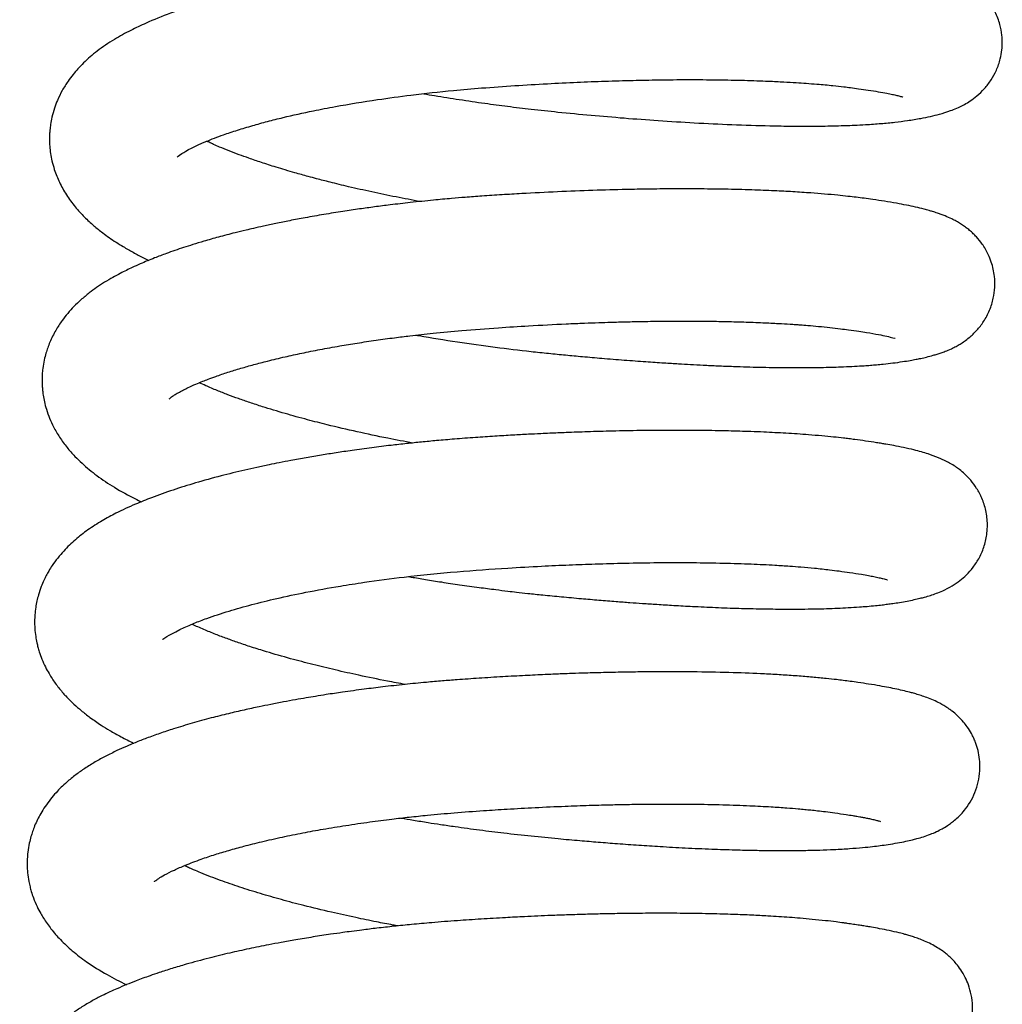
# Model space of a CAD drawing. Header units: inches. Extents: x 53216 to 117387, y -66787 to -22834.
# Tile 120 of 256: x 60648.43 to 60651.01, y -30113.04 to -30110.45. Entities that reach past the tile are written whole.
import ezdxf

# ---------------------------------------------------------------- set-up
doc = ezdxf.new("R2010")
doc.units = ezdxf.units.IN
doc.header["$MEASUREMENT"] = 0
doc.layers.add('FAKRO LOFT LADDERS', color=7, linetype='Continuous')

msp = doc.modelspace()

# ---------------------------------------------------------------- linework, layer by layer
at = {"layer": 'FAKRO LOFT LADDERS', "color": 7, "linetype": 'Continuous'}
for points, knots in [([(60649.4904, -30110.6413), (60649.5, -30110.6429), (60649.531, -30110.6482), (60649.5846, -30110.6567), (60649.6487, -30110.6661), (60649.712, -30110.6745), (60649.776, -30110.6823), (60649.8494, -30110.6902), (60649.9313, -30110.6979), (60650.0199, -30110.7055), (60650.1108, -30110.7122), (60650.2059, -30110.7181), (60650.3047, -30110.7229), (60650.3901, -30110.7256), (60650.4582, -30110.7267), (60650.5065, -30110.7268), (60650.5449, -30110.7264), (60650.5756, -30110.7258), (60650.601, -30110.725), (60650.6269, -30110.724), (60650.6586, -30110.7224), (60650.6942, -30110.7199), (60650.731, -30110.7163), (60650.7665, -30110.7118), (60650.7971, -30110.7067), (60650.825, -30110.701), (60650.8499, -30110.6949), (60650.8725, -30110.688), (60650.8945, -30110.6793), (60650.9115, -30110.6712), (60650.9302, -30110.6599), (60650.9476, -30110.647), (60650.9669, -30110.6287), (60650.9847, -30110.6056), (60650.999, -30110.5796), (60651.0087, -30110.5516), (60651.0129, -30110.5273), (60651.0141, -30110.5068), (60651.013, -30110.4838), (60651.008, -30110.4569), (60650.9961, -30110.4256), (60650.9811, -30110.4009), (60650.9653, -30110.3818), (60650.9517, -30110.3686), (60650.9388, -30110.358), (60650.9247, -30110.3481), (60650.9091, -30110.3391), (60650.8928, -30110.3312), (60650.8769, -30110.3246), (60650.8598, -30110.3186), (60650.8432, -30110.3135), (60650.8272, -30110.3092), (60650.8098, -30110.3049), (60650.7931, -30110.3012), (60650.7717, -30110.2969), (60650.7488, -30110.2927), (60650.7271, -30110.2891), (60650.7089, -30110.2863), (60650.693, -30110.284), (60650.6771, -30110.2817), (60650.6566, -30110.2789), (60650.629, -30110.2756), (60650.5957, -30110.2721), (60650.5636, -30110.2692), (60650.5362, -30110.2671), (60650.5112, -30110.2653), (60650.4854, -30110.2637), (60650.4538, -30110.2619), (60650.4147, -30110.26), (60650.3656, -30110.2582), (60650.3086, -30110.2568), (60650.245, -30110.2559), (60650.1805, -30110.2557), (60650.121, -30110.2561), (60650.0694, -30110.2569), (60650.0226, -30110.2579), (60649.9772, -30110.2592), (60649.9305, -30110.2607), (60649.8815, -30110.2627), (60649.8293, -30110.2651), (60649.7735, -30110.268), (60649.7155, -30110.2714), (60649.6647, -30110.2748), (60649.6246, -30110.2778), (60649.5934, -30110.2803), (60649.5593, -30110.2833), (60649.5176, -30110.2873), (60649.4724, -30110.2921), (60649.4304, -30110.2969), (60649.3858, -30110.3025), (60649.3323, -30110.3098), (60649.2653, -30110.3201), (60649.1939, -30110.3324), (60649.1163, -30110.3475), (60649.04, -30110.3645), (60648.9686, -30110.3828), (60648.9117, -30110.3993), (60648.8644, -30110.4146), (60648.8139, -30110.4324), (60648.7652, -30110.4521), (60648.7168, -30110.475), (60648.6738, -30110.4985), (60648.6318, -30110.527), (60648.6008, -30110.5535), (60648.5802, -30110.5749), (60648.5666, -30110.5909), (60648.5524, -30110.6098), (60648.5383, -30110.6324), (60648.5266, -30110.6563), (60648.5176, -30110.68), (60648.5116, -30110.7013), (60648.5079, -30110.7206), (60648.5061, -30110.7358), (60648.5051, -30110.7488), (60648.5048, -30110.7633), (60648.5055, -30110.7801), (60648.5077, -30110.7991), (60648.5116, -30110.8196), (60648.517, -30110.8393), (60648.5238, -30110.858), (60648.5338, -30110.8808), (60648.5494, -30110.9086), (60648.5718, -30110.9391), (60648.5961, -30110.9658), (60648.6205, -30110.9883), (60648.6426, -30111.006), (60648.6623, -30111.0204), (60648.6802, -30111.0324), (60648.7011, -30111.0454), (60648.7251, -30111.0591), (60648.7478, -30111.071), (60648.7618, -30111.0779), (60648.7665, -30111.0802)], [0.21781081, 0.21781081, 0.21781081, 0.21781081, 0.21786232, 0.21797768, 0.21809625, 0.21820127, 0.21831002, 0.21843201, 0.21858679, 0.2187422, 0.21890577, 0.21908403, 0.21927748, 0.21948505, 0.21961412, 0.21972731, 0.21981981, 0.21989298, 0.21995808, 0.22001783, 0.22010162, 0.22022204, 0.22033539, 0.22044805, 0.22058049, 0.22068399, 0.22078502, 0.22090957, 0.22097366, 0.22104797, 0.22109884, 0.22115623, 0.22121996, 0.2212817, 0.22133955, 0.22140033, 0.22144663, 0.22148519, 0.22152165, 0.22157779, 0.22164477, 0.22170993, 0.22176539, 0.22180509, 0.22184514, 0.22189098, 0.22195348, 0.22201029, 0.2220853, 0.22215407, 0.22223154, 0.22231003, 0.22236345, 0.22243174, 0.22251573, 0.22260453, 0.2226782, 0.22273261, 0.22277931, 0.22282592, 0.22287428, 0.22295533, 0.22305551, 0.2231363, 0.22319666, 0.22325394, 0.2233135, 0.22337534, 0.22346667, 0.22356981, 0.22368603, 0.22381526, 0.2239444, 0.22405487, 0.22414648, 0.22422739, 0.22430834, 0.2243895, 0.22447497, 0.22456621, 0.22466329, 0.22476628, 0.22486873, 0.2249287, 0.22497682, 0.22503227, 0.22510859, 0.22519794, 0.22527422, 0.2253356, 0.22544152, 0.22557031, 0.2257143, 0.22585766, 0.22603977, 0.22619922, 0.22634, 0.22644827, 0.22655784, 0.22674256, 0.22686668, 0.22700985, 0.22716892, 0.2273071, 0.2273682, 0.22742587, 0.22748758, 0.22756752, 0.22764654, 0.22770545, 0.22777063, 0.2278215, 0.22786002, 0.22789063, 0.22792406, 0.22797317, 0.22802289, 0.22807459, 0.22813736, 0.22818727, 0.22823589, 0.2283422, 0.22845404, 0.2285595, 0.22865798, 0.22874606, 0.2288071, 0.2288692, 0.22893136, 0.22901542, 0.22909878, 0.22913969, 0.22913969, 0.22913969, 0.22913969]), ([(60648.8409, -30110.8084), (60648.8411, -30110.8084), (60648.8495, -30110.7992), (60648.8937, -30110.7764), (60648.9388, -30110.7583), (60648.9662, -30110.7483), (60648.9993, -30110.7371), (60649.0383, -30110.7254), (60649.0787, -30110.7143), (60649.1311, -30110.7011), (60649.1906, -30110.6879), (60649.2732, -30110.6719), (60649.3588, -30110.6578), (60649.463, -30110.6437), (60649.5551, -30110.6336), (60649.6468, -30110.6256), (60649.7295, -30110.6198), (60649.8137, -30110.6148), (60649.8931, -30110.6109), (60649.9684, -30110.6079), (60650.04, -30110.6059), (60650.1128, -30110.6045), (60650.1875, -30110.6039), (60650.2633, -30110.6044), (60650.3343, -30110.6057), (60650.392, -30110.6077), (60650.4369, -30110.6099), (60650.4697, -30110.6118), (60650.4988, -30110.6137), (60650.5314, -30110.6163), (60650.5648, -30110.6193), (60650.5937, -30110.6225), (60650.6159, -30110.6253), (60650.6375, -30110.6282), (60650.6625, -30110.6318), (60650.6875, -30110.6359), (60650.7089, -30110.6397), (60650.7247, -30110.643), (60650.737, -30110.6458), (60650.746, -30110.6482), (60650.7505, -30110.6495), (60650.7516, -30110.65), (60650.7516, -30110.65)], [0.773232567, 0.773232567, 0.773232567, 0.773232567, 0.773487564, 0.773847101, 0.773936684, 0.774020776, 0.774142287, 0.774261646, 0.774370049, 0.774478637, 0.774672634, 0.774804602, 0.775044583, 0.775224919, 0.775446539, 0.775590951, 0.775759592, 0.77592374, 0.776074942, 0.776217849, 0.776363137, 0.776497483, 0.776656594, 0.776825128, 0.776984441, 0.777134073, 0.777233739, 0.777319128, 0.777388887, 0.7774695, 0.777595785, 0.777688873, 0.777748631, 0.777825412, 0.777921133, 0.778037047, 0.778146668, 0.77823766, 0.778319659, 0.778419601, 0.778498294, 0.778558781, 0.778558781, 0.778558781, 0.778558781]), ([(60649.4811, -30110.9253), (60649.4597, -30110.9214), (60649.4166, -30110.9132), (60649.3536, -30110.9001), (60649.2957, -30110.887), (60649.2475, -30110.8753), (60649.2125, -30110.8663), (60649.1814, -30110.858), (60649.1454, -30110.848), (60649.1039, -30110.8356), (60649.0638, -30110.8228), (60649.0315, -30110.8118), (60649.0032, -30110.8015), (60648.9775, -30110.7916), (60648.9552, -30110.7826), (60648.9378, -30110.775), (60648.9267, -30110.77), (60648.9208, -30110.7673), (60648.9188, -30110.7663)], [0.770209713, 0.770209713, 0.770209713, 0.770209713, 0.770339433, 0.770473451, 0.770604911, 0.770714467, 0.770796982, 0.770848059, 0.770934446, 0.771060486, 0.771165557, 0.771259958, 0.771337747, 0.771422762, 0.771508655, 0.771568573, 0.771616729, 0.771643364, 0.771643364, 0.771643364, 0.771643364]), ([(60649.4698, -30111.2772), (60649.4726, -30111.2776), (60649.5086, -30111.2838), (60649.5781, -30111.295), (60649.6767, -30111.3088), (60649.757, -30111.3185), (60649.8188, -30111.3251), (60649.864, -30111.3295), (60649.9108, -30111.3338), (60649.9623, -30111.3383), (60650.0182, -30111.3428), (60650.0728, -30111.3469), (60650.1204, -30111.3501), (60650.1593, -30111.3525), (60650.1937, -30111.3544), (60650.228, -30111.3562), (60650.266, -30111.358), (60650.316, -30111.36), (60650.3755, -30111.3617), (60650.439, -30111.3628), (60650.4949, -30111.3629), (60650.5371, -30111.3623), (60650.57, -30111.3615), (60650.5972, -30111.3605), (60650.6242, -30111.3593), (60650.6475, -30111.3579), (60650.6665, -30111.3565), (60650.6833, -30111.3551), (60650.7031, -30111.3532), (60650.7265, -30111.3506), (60650.7503, -30111.3472), (60650.7704, -30111.3439), (60650.786, -30111.341), (60650.8001, -30111.3382), (60650.8155, -30111.3347), (60650.8296, -30111.331), (60650.8423, -30111.3273), (60650.8529, -30111.3239), (60650.8652, -30111.3193), (60650.8772, -30111.3143), (60650.8914, -30111.3073), (60650.903, -30111.3007), (60650.9144, -30111.2932), (60650.9289, -30111.2822), (60650.9468, -30111.2654), (60650.9657, -30111.2412), (60650.981, -30111.2125), (60650.9907, -30111.1816), (60650.9947, -30111.1514), (60650.994, -30111.1255), (60650.9904, -30111.1033), (60650.985, -30111.0838), (60650.9759, -30111.0611), (60650.9625, -30111.0383), (60650.9483, -30111.0209), (60650.937, -30111.0094), (60650.9281, -30111.0013), (60650.9184, -30110.9936), (60650.909, -30110.9869), (60650.9001, -30110.9813), (60650.8901, -30110.9756), (60650.8798, -30110.9703), (60650.8651, -30110.9638), (60650.8531, -30110.9592), (60650.842, -30110.9553), (60650.8314, -30110.9519), (60650.8197, -30110.9485), (60650.8052, -30110.9446), (60650.7854, -30110.9399), (60650.7615, -30110.9348), (60650.7343, -30110.9297), (60650.705, -30110.9248), (60650.6762, -30110.9204), (60650.651, -30110.9169), (60650.6292, -30110.9141), (60650.606, -30110.9114), (60650.5784, -30110.9085), (60650.5459, -30110.9055), (60650.5067, -30110.9024), (60650.4629, -30110.8995), (60650.4112, -30110.8968), (60650.3518, -30110.8945), (60650.2839, -30110.8927), (60650.2129, -30110.8919), (60650.1454, -30110.8919), (60650.0831, -30110.8924), (60650.0144, -30110.8937), (60649.9348, -30110.8959), (60649.8427, -30110.8995), (60649.7626, -30110.9035), (60649.6961, -30110.9075), (60649.6465, -30110.9108), (60649.6023, -30110.914), (60649.5598, -30110.9176), (60649.5114, -30110.922), (60649.4574, -30110.9276), (60649.4058, -30110.9336), (60649.3614, -30110.9393), (60649.3198, -30110.945), (60649.2752, -30110.9516), (60649.2273, -30110.9593), (60649.1806, -30110.9675), (60649.1385, -30110.9754), (60649.102, -30110.9828), (60649.0702, -30110.9896), (60649.0441, -30110.9954), (60649.0191, -30111.0013), (60648.9881, -30111.0089), (60648.9509, -30111.0186), (60648.914, -30111.029), (60648.8835, -30111.0383), (60648.8582, -30111.0463), (60648.835, -30111.0541), (60648.8095, -30111.0632), (60648.7786, -30111.0749), (60648.7488, -30111.0873), (60648.7245, -30111.0983), (60648.7072, -30111.1065), (60648.6894, -30111.1155), (60648.6711, -30111.1255), (60648.6499, -30111.138), (60648.6292, -30111.1516), (60648.6084, -30111.1669), (60648.5884, -30111.1834), (60648.5696, -30111.2014), (60648.553, -30111.2196), (60648.5368, -30111.2402), (60648.5204, -30111.2653), (60648.5082, -30111.2897), (60648.5003, -30111.3101), (60648.4952, -30111.3258), (60648.4906, -30111.3438), (60648.4874, -30111.3626), (60648.4858, -30111.3797), (60648.4853, -30111.3948), (60648.4856, -30111.4087), (60648.4866, -30111.4226), (60648.4885, -30111.437), (60648.4916, -30111.4537), (60648.497, -30111.4741), (60648.505, -30111.4964), (60648.5164, -30111.5212), (60648.5316, -30111.547), (60648.5507, -30111.573), (60648.5706, -30111.5956), (60648.5967, -30111.621), (60648.6293, -30111.6477), (60648.6773, -30111.6798), (60648.7169, -30111.7016), (60648.7418, -30111.7138), (60648.747, -30111.7163)], [0.23065911, 0.23065911, 0.23065911, 0.23065911, 0.2306741, 0.23085354, 0.23102899, 0.23119342, 0.23127462, 0.23135321, 0.23143168, 0.23152245, 0.2316283, 0.23173272, 0.23182116, 0.23189323, 0.23195238, 0.23201794, 0.23209273, 0.23217677, 0.23232006, 0.23246464, 0.23259402, 0.23270865, 0.23277512, 0.23284622, 0.2329252, 0.23299751, 0.23304581, 0.23309448, 0.23315164, 0.23323355, 0.23332251, 0.23339904, 0.2334589, 0.23350959, 0.2335742, 0.23364994, 0.23369493, 0.23373676, 0.23378381, 0.2338476, 0.23389083, 0.23392591, 0.23396339, 0.23400438, 0.23406849, 0.23413092, 0.23419838, 0.23426328, 0.23431896, 0.2343737, 0.23441129, 0.23444934, 0.23449166, 0.23455706, 0.23461014, 0.23463732, 0.23466984, 0.23469832, 0.23473265, 0.23476928, 0.23479135, 0.23483925, 0.23490752, 0.23495274, 0.2349946, 0.23505228, 0.23509012, 0.23514764, 0.2352394, 0.23533357, 0.23542727, 0.23553374, 0.2356312, 0.23569848, 0.23575784, 0.23581642, 0.23588785, 0.23597602, 0.23606221, 0.23617274, 0.23628016, 0.23640662, 0.2365519, 0.23669488, 0.23682255, 0.23693469, 0.23704005, 0.23719683, 0.23736058, 0.2375252, 0.23761518, 0.23770746, 0.23778404, 0.23784695, 0.23793101, 0.23804009, 0.23813518, 0.23821007, 0.23828316, 0.23836548, 0.23846067, 0.2385575, 0.23863864, 0.23871319, 0.23878069, 0.23883785, 0.23887964, 0.23894319, 0.23904225, 0.23913345, 0.23920478, 0.23926592, 0.23932447, 0.23938439, 0.23946991, 0.23957958, 0.23964453, 0.23969193, 0.23974188, 0.23980723, 0.23988001, 0.23995412, 0.24002338, 0.24010652, 0.24018174, 0.24025068, 0.24031913, 0.24040448, 0.24049946, 0.24054209, 0.24058081, 0.24063034, 0.24068886, 0.24073101, 0.24076462, 0.24080697, 0.24084107, 0.24087378, 0.24092088, 0.24097585, 0.24104301, 0.24111144, 0.24120139, 0.24129557, 0.24138744, 0.24146409, 0.24161395, 0.24177064, 0.24194398, 0.24198982, 0.24198982, 0.24198982, 0.24198982]), ([(60648.8203, -30111.445), (60648.8203, -30111.445), (60648.8205, -30111.4448), (60648.8229, -30111.4426), (60648.8289, -30111.4382), (60648.8361, -30111.4334), (60648.8456, -30111.4278), (60648.8575, -30111.4215), (60648.8717, -30111.4145), (60648.8887, -30111.4069), (60648.9067, -30111.3994), (60648.9242, -30111.3926), (60648.9457, -30111.3847), (60648.9743, -30111.375), (60649.0078, -30111.3647), (60649.0427, -30111.3548), (60649.0814, -30111.3447), (60649.1236, -30111.3345), (60649.1697, -30111.3245), (60649.2177, -30111.3149), (60649.2664, -30111.306), (60649.3157, -30111.2979), (60649.364, -30111.2906), (60649.4105, -30111.2843), (60649.4605, -30111.278), (60649.5193, -30111.2715), (60649.5969, -30111.2641), (60649.6812, -30111.2578), (60649.773, -30111.252), (60649.8489, -30111.2481), (60649.9103, -30111.2455), (60649.9497, -30111.2441), (60649.9858, -30111.243), (60650.0247, -30111.2419), (60650.0701, -30111.241), (60650.1202, -30111.2404), (60650.1736, -30111.2401), (60650.2277, -30111.2403), (60650.2814, -30111.2411), (60650.3334, -30111.2424), (60650.3813, -30111.2442), (60650.4217, -30111.2462), (60650.4503, -30111.2479), (60650.4689, -30111.2491), (60650.4844, -30111.2502), (60650.5046, -30111.2518), (60650.5311, -30111.2541), (60650.56, -30111.257), (60650.5863, -30111.2601), (60650.6119, -30111.2635), (60650.6353, -30111.2668), (60650.6613, -30111.2708), (60650.6886, -30111.2756), (60650.7105, -30111.2802), (60650.7267, -30111.2842), (60650.7328, -30111.2863), (60650.7317, -30111.2859), (60650.7315, -30111.2858)], [0.760410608, 0.760410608, 0.760410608, 0.760410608, 0.760441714, 0.760558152, 0.760623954, 0.760696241, 0.760778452, 0.760840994, 0.760905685, 0.761000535, 0.761074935, 0.761128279, 0.761200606, 0.761305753, 0.761410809, 0.76150624, 0.761604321, 0.761721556, 0.76182831, 0.761939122, 0.762055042, 0.762154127, 0.762258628, 0.762359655, 0.762440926, 0.762561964, 0.762710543, 0.762895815, 0.763048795, 0.763238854, 0.763333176, 0.763405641, 0.763468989, 0.763545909, 0.763636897, 0.763741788, 0.763852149, 0.763969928, 0.764088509, 0.764207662, 0.76432708, 0.764431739, 0.764510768, 0.764549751, 0.764581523, 0.764637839, 0.76472082, 0.764814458, 0.764907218, 0.764981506, 0.765085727, 0.7651706, 0.765319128, 0.765456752, 0.765593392, 0.765720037, 0.765735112, 0.765735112, 0.765735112, 0.765735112]), ([(60649.462, -30111.5615), (60649.4396, -30111.5574), (60649.3898, -30111.5479), (60649.3141, -30111.5319), (60649.2439, -30111.5155), (60649.1807, -30111.4993), (60649.1232, -30111.4834), (60649.073, -30111.4682), (60649.0329, -30111.4551), (60649.0026, -30111.4445), (60648.974, -30111.434), (60648.9447, -30111.4225), (60648.9196, -30111.4118), (60648.9048, -30111.405), (60648.8992, -30111.4024)], [0.757385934, 0.757385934, 0.757385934, 0.757385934, 0.757521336, 0.757690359, 0.757863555, 0.757983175, 0.758126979, 0.758280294, 0.758372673, 0.758459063, 0.758545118, 0.758638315, 0.758748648, 0.758820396, 0.758820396, 0.758820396, 0.758820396]), ([(60649.4505, -30111.9133), (60649.4529, -30111.9137), (60649.4677, -30111.9162), (60649.4966, -30111.9211), (60649.539, -30111.9278), (60649.5861, -30111.9349), (60649.6338, -30111.9415), (60649.6762, -30111.947), (60649.7089, -30111.9511), (60649.737, -30111.9544), (60649.7677, -30111.9578), (60649.8072, -30111.962), (60649.8543, -30111.9665), (60649.9036, -30111.971), (60649.9516, -30111.9751), (60649.9942, -30111.9786), (60650.0323, -30111.9814), (60650.0682, -30111.984), (60650.1067, -30111.9865), (60650.1508, -30111.9892), (60650.2024, -30111.992), (60650.2597, -30111.9947), (60650.3209, -30111.9969), (60650.3808, -30111.9983), (60650.4356, -30111.9989), (60650.4821, -30111.9989), (60650.5195, -30111.9984), (60650.5512, -30111.9976), (60650.5801, -30111.9965), (60650.6092, -30111.9951), (60650.635, -30111.9935), (60650.6588, -30111.9916), (60650.6787, -30111.9898), (60650.6965, -30111.9878), (60650.7118, -30111.9859), (60650.7274, -30111.9838), (60650.7445, -30111.9811), (60650.7632, -30111.9778), (60650.781, -30111.9742), (60650.7961, -30111.9707), (60650.8105, -30111.967), (60650.8245, -30111.9629), (60650.8403, -30111.9575), (60650.8588, -30111.95), (60650.879, -30111.9399), (60650.9011, -30111.925), (60650.9197, -30111.9089), (60650.9378, -30111.8889), (60650.9548, -30111.8625), (60650.965, -30111.8383), (60650.971, -30111.8155), (60650.974, -30111.7968), (60650.9754, -30111.7713), (60650.9717, -30111.7398), (60650.9612, -30111.7074), (60650.9471, -30111.6808), (60650.9306, -30111.6588), (60650.9166, -30111.6443), (60650.9012, -30111.6313), (60650.8894, -30111.623), (60650.878, -30111.6159), (60650.8687, -30111.6108), (60650.8613, -30111.607), (60650.8534, -30111.6033), (60650.8392, -30111.5973), (60650.8213, -30111.5909), (60650.8005, -30111.5847), (60650.7787, -30111.5789), (60650.7552, -30111.5736), (60650.73, -30111.5686), (60650.7109, -30111.5652), (60650.6955, -30111.5626), (60650.6781, -30111.5597), (60650.6549, -30111.5562), (60650.6303, -30111.5528), (60650.6104, -30111.5503), (60650.5919, -30111.5481), (60650.5685, -30111.5455), (60650.538, -30111.5426), (60650.506, -30111.5399), (60650.4743, -30111.5376), (60650.4447, -30111.5357), (60650.4154, -30111.5341), (60650.3847, -30111.5326), (60650.3442, -30111.531), (60650.2901, -30111.5294), (60650.2196, -30111.5282), (60650.142, -30111.5278), (60650.0634, -30111.5285), (60649.9901, -30111.5299), (60649.9249, -30111.5317), (60649.8698, -30111.5337), (60649.8288, -30111.5355), (60649.7957, -30111.537), (60649.7631, -30111.5386), (60649.7229, -30111.5408), (60649.6763, -30111.5436), (60649.625, -30111.547), (60649.5739, -30111.5508), (60649.5265, -30111.5549), (60649.4847, -30111.5588), (60649.4447, -30111.563), (60649.401, -30111.5679), (60649.3527, -30111.5739), (60649.3044, -30111.5805), (60649.2605, -30111.587), (60649.2202, -30111.5934), (60649.1806, -30111.6001), (60649.1435, -30111.6068), (60649.1111, -30111.6131), (60649.0809, -30111.6192), (60649.0509, -30111.6256), (60649.0081, -30111.6352), (60648.9533, -30111.6486), (60648.8903, -30111.6661), (60648.8293, -30111.6852), (60648.7769, -30111.7039), (60648.7267, -30111.7241), (60648.6837, -30111.7441), (60648.6424, -30111.7663), (60648.6064, -30111.7894), (60648.5726, -30111.8157), (60648.5407, -30111.8463), (60648.5179, -30111.8749), (60648.5036, -30111.8975), (60648.4963, -30111.9106), (60648.4896, -30111.9242), (60648.4825, -30111.941), (60648.4763, -30111.9591), (60648.4715, -30111.9781), (60648.4685, -30111.9941), (60648.4664, -30112.013), (60648.4656, -30112.0312), (60648.4661, -30112.0502), (60648.4682, -30112.0695), (60648.4713, -30112.0861), (60648.4746, -30112.0995), (60648.4788, -30112.1138), (60648.4851, -30112.1315), (60648.4938, -30112.1507), (60648.503, -30112.1677), (60648.5117, -30112.1818), (60648.5203, -30112.1943), (60648.5321, -30112.2099), (60648.5482, -30112.2286), (60648.568, -30112.2484), (60648.5893, -30112.267), (60648.6128, -30112.2854), (60648.6384, -30112.303), (60648.6649, -30112.3194), (60648.6939, -30112.3357), (60648.7152, -30112.3465), (60648.7268, -30112.3521), (60648.7272, -30112.3523)], [0.24351004, 0.24351004, 0.24351004, 0.24351004, 0.24352285, 0.24358968, 0.24366497, 0.24374885, 0.24383953, 0.24391588, 0.24397159, 0.24401136, 0.24406348, 0.2441327, 0.24421889, 0.24431184, 0.24439411, 0.24447588, 0.24454191, 0.244602, 0.24467338, 0.24475647, 0.24485088, 0.24497093, 0.24509583, 0.24522537, 0.24535322, 0.24546269, 0.24555287, 0.24562923, 0.24570519, 0.2457831, 0.24586864, 0.24593034, 0.24599793, 0.24605609, 0.24610414, 0.24615112, 0.24621612, 0.24629286, 0.24636804, 0.24643608, 0.24648662, 0.2465537, 0.24661817, 0.24668262, 0.24677288, 0.24683954, 0.2468933, 0.24695193, 0.24701544, 0.24708287, 0.24711543, 0.24714743, 0.2471906, 0.24726249, 0.24732901, 0.24738892, 0.24744556, 0.24750041, 0.24754319, 0.24758122, 0.24762865, 0.24765847, 0.24768722, 0.24771545, 0.24775073, 0.24786953, 0.24794612, 0.24802718, 0.24813896, 0.24823379, 0.24830945, 0.24834451, 0.24838843, 0.24847949, 0.24856299, 0.24860596, 0.24864536, 0.24871505, 0.24879403, 0.24888021, 0.24895134, 0.2490194, 0.24908431, 0.24914881, 0.24922078, 0.24934368, 0.24948449, 0.24964082, 0.24978865, 0.24992121, 0.25003841, 0.2501373, 0.25021237, 0.25025411, 0.25031085, 0.25038239, 0.2504644, 0.25055386, 0.25065021, 0.25073238, 0.25080343, 0.2508718, 0.25094656, 0.25103898, 0.25113442, 0.25121331, 0.25128595, 0.2513642, 0.25144343, 0.25150561, 0.25155894, 0.25162721, 0.25169485, 0.25183276, 0.25198936, 0.25213636, 0.25228803, 0.25240949, 0.25256712, 0.25268563, 0.25281624, 0.25293832, 0.25306215, 0.25320101, 0.25324855, 0.25328573, 0.253324, 0.25337214, 0.25343295, 0.25347739, 0.25352417, 0.25357508, 0.25361515, 0.25366642, 0.25372375, 0.25376821, 0.25379986, 0.2538339, 0.25388892, 0.2539519, 0.25400707, 0.25404964, 0.25409186, 0.25413668, 0.25421845, 0.2543069, 0.25438137, 0.2544671, 0.25456885, 0.25464618, 0.25473867, 0.25483645, 0.25483991, 0.25483991, 0.25483991, 0.25483991]), ([(60648.8026, -30112.0782), (60648.8023, -30112.079), (60648.8074, -30112.0749), (60648.8567, -30112.0467), (60648.9246, -30112.0211), (60648.9748, -30112.0045), (60649.0369, -30111.9869), (60649.1045, -30111.9703), (60649.1819, -30111.9538), (60649.2598, -30111.9397), (60649.3463, -30111.9262), (60649.4482, -30111.9127), (60649.5748, -30111.9), (60649.6967, -30111.8915), (60649.7955, -30111.8858), (60649.8723, -30111.8823), (60649.9457, -30111.8796), (60650.0242, -30111.8775), (60650.11, -30111.8762), (60650.197, -30111.8762), (60650.2789, -30111.8775), (60650.3514, -30111.8798), (60650.4088, -30111.8826), (60650.4518, -30111.8853), (60650.4865, -30111.888), (60650.522, -30111.8911), (60650.5554, -30111.8948), (60650.5859, -30111.8987), (60650.6145, -30111.9027), (60650.6402, -30111.9067), (60650.6611, -30111.9103), (60650.6767, -30111.9133), (60650.6893, -30111.916), (60650.6994, -30111.9184), (60650.7064, -30111.9202), (60650.711, -30111.9217), (60650.7113, -30111.9217), (60650.7113, -30111.9217)], [0.747567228, 0.747567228, 0.747567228, 0.747567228, 0.747768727, 0.748215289, 0.748339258, 0.748527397, 0.748698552, 0.748867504, 0.749049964, 0.74925253, 0.749386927, 0.749601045, 0.749875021, 0.750132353, 0.750302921, 0.750443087, 0.750576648, 0.750731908, 0.750908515, 0.751099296, 0.751281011, 0.751451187, 0.751607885, 0.751710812, 0.751793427, 0.751898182, 0.752026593, 0.75211389, 0.752217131, 0.752345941, 0.752432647, 0.752512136, 0.752599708, 0.75267685, 0.752740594, 0.752820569, 0.752853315, 0.752853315, 0.752853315, 0.752853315]), ([(60649.4419, -30112.1975), (60649.426, -30112.1946), (60649.3847, -30112.1868), (60649.3228, -30112.1741), (60649.2575, -30112.1595), (60649.1974, -30112.1449), (60649.1365, -30112.1288), (60649.0828, -30112.1133), (60649.0378, -30112.0993), (60649.0033, -30112.0877), (60648.9719, -30112.0766), (60648.9412, -30112.065), (60648.9101, -30112.0523), (60648.8904, -30112.0436), (60648.8807, -30112.039), (60648.8804, -30112.0388)], [0.744547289, 0.744547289, 0.744547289, 0.744547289, 0.744643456, 0.74479905, 0.74493364, 0.745065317, 0.745203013, 0.745362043, 0.745465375, 0.745561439, 0.745651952, 0.745745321, 0.745854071, 0.74597284, 0.745977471, 0.745977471, 0.745977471, 0.745977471]), ([(60649.4306, -30112.5493), (60649.4414, -30112.5512), (60649.465, -30112.5552), (60649.4998, -30112.5608), (60649.5364, -30112.5665), (60649.5817, -30112.5731), (60649.6372, -30112.5807), (60649.7042, -30112.589), (60649.7732, -30112.5967), (60649.8401, -30112.6031), (60649.8988, -30112.6084), (60649.9509, -30112.6128), (60650.0026, -30112.6168), (60650.0569, -30112.6207), (60650.1166, -30112.6245), (60650.1811, -30112.6281), (60650.247, -30112.631), (60650.3081, -30112.6331), (60650.3607, -30112.6343), (60650.407, -30112.6349), (60650.4501, -30112.635), (60650.4922, -30112.6346), (60650.5326, -30112.6337), (60650.5659, -30112.6324), (60650.5917, -30112.631), (60650.6173, -30112.6294), (60650.6442, -30112.6273), (60650.6707, -30112.6247), (60650.6933, -30112.6219), (60650.7154, -30112.6187), (60650.7379, -30112.6149), (60650.7587, -30112.6109), (60650.7754, -30112.6071), (60650.7907, -30112.6032), (60650.806, -30112.5987), (60650.823, -30112.5928), (60650.8398, -30112.5857), (60650.8545, -30112.5783), (60650.8676, -30112.5706), (60650.8805, -30112.5615), (60650.8916, -30112.5525), (60650.9049, -30112.5399), (60650.9185, -30112.5241), (60650.9332, -30112.5019), (60650.9451, -30112.4756), (60650.9529, -30112.4469), (60650.9556, -30112.4197), (60650.9545, -30112.3942), (60650.9503, -30112.3713), (60650.945, -30112.3537), (60650.938, -30112.3372), (60650.9324, -30112.3262), (60650.9222, -30112.3095), (60650.9098, -30112.2937), (60650.8962, -30112.2797), (60650.8844, -30112.2696), (60650.8719, -30112.2605), (60650.8637, -30112.2552), (60650.855, -30112.2501), (60650.8455, -30112.2449), (60650.8324, -30112.2386), (60650.8157, -30112.2319), (60650.8001, -30112.2266), (60650.7874, -30112.2227), (60650.772, -30112.2184), (60650.756, -30112.2143), (60650.7362, -30112.2099), (60650.7148, -30112.2055), (60650.6902, -30112.201), (60650.6634, -30112.1966), (60650.6369, -30112.1926), (60650.6144, -30112.1894), (60650.5956, -30112.1869), (60650.5746, -30112.1844), (60650.5478, -30112.1815), (60650.5135, -30112.1782), (60650.474, -30112.175), (60650.4318, -30112.1722), (60650.3765, -30112.1691), (60650.3038, -30112.1662), (60650.2101, -30112.1642), (60650.1251, -30112.1639), (60650.0546, -30112.1645), (60650.0025, -30112.1653), (60649.9532, -30112.1664), (60649.9105, -30112.1677), (60649.877, -30112.1688), (60649.8449, -30112.17), (60649.806, -30112.1717), (60649.7554, -30112.1741), (60649.6973, -30112.1772), (60649.6374, -30112.1809), (60649.5845, -30112.1846), (60649.5383, -30112.1882), (60649.4924, -30112.1923), (60649.4398, -30112.1974), (60649.3853, -30112.2035), (60649.3305, -30112.2103), (60649.281, -30112.2171), (60649.2384, -30112.2234), (60649.2066, -30112.2285), (60649.1797, -30112.233), (60649.1516, -30112.2379), (60649.1204, -30112.2436), (60649.0885, -30112.2498), (60649.0538, -30112.2568), (60649.0164, -30112.265), (60648.9742, -30112.2748), (60648.9283, -30112.2863), (60648.88, -30112.2996), (60648.8349, -30112.3132), (60648.7952, -30112.3264), (60648.7615, -30112.3386), (60648.7327, -30112.3498), (60648.706, -30112.3611), (60648.6808, -30112.3725), (60648.6533, -30112.386), (60648.6253, -30112.4013), (60648.5989, -30112.4177), (60648.5738, -30112.4354), (60648.5482, -30112.4563), (60648.5259, -30112.478), (60648.5072, -30112.4998), (60648.4936, -30112.5183), (60648.4825, -30112.5361), (60648.4732, -30112.5534), (60648.4661, -30112.5691), (60648.4605, -30112.5842), (60648.4557, -30112.5993), (60648.4512, -30112.6173), (60648.4479, -30112.6371), (60648.4464, -30112.6562), (60648.4461, -30112.6744), (60648.4472, -30112.6942), (60648.45, -30112.7135), (60648.4535, -30112.7299), (60648.4575, -30112.7444), (60648.4633, -30112.762), (60648.4716, -30112.7816), (60648.4809, -30112.7993), (60648.4927, -30112.8192), (60648.5094, -30112.8428), (60648.5346, -30112.8714), (60648.5656, -30112.9003), (60648.606, -30112.9313), (60648.6532, -30112.9607), (60648.6899, -30112.9798), (60648.7076, -30112.9883)], [0.25636001, 0.25636001, 0.25636001, 0.25636001, 0.25641815, 0.25648698, 0.25654564, 0.25661243, 0.25672624, 0.25683764, 0.25696431, 0.25708834, 0.25719013, 0.25727597, 0.25736744, 0.25747065, 0.25757562, 0.2577024, 0.25784078, 0.25796684, 0.2580793, 0.25817834, 0.25827617, 0.25837863, 0.25848411, 0.2585838, 0.2586444, 0.25870035, 0.25880416, 0.25888843, 0.25895516, 0.25902828, 0.25912003, 0.25921062, 0.25928315, 0.25933327, 0.25940794, 0.25948546, 0.25954511, 0.2595983, 0.25964683, 0.25968115, 0.25971622, 0.25975833, 0.25980224, 0.25985965, 0.25991795, 0.25997394, 0.26003154, 0.26007501, 0.26012107, 0.26016553, 0.26018912, 0.26021998, 0.26026062, 0.26029305, 0.26034881, 0.26039384, 0.26041867, 0.26046145, 0.2604883, 0.26050887, 0.26057419, 0.26064656, 0.26071449, 0.26077502, 0.26082415, 0.26090006, 0.26098181, 0.26106063, 0.26114433, 0.26124363, 0.26133124, 0.26139255, 0.26144424, 0.26149311, 0.26156607, 0.26165793, 0.261756, 0.26185442, 0.26195334, 0.26212833, 0.2623184, 0.26251754, 0.26261473, 0.26270985, 0.26280263, 0.26288082, 0.26293733, 0.2629804, 0.26305034, 0.26314229, 0.26324509, 0.26335363, 0.26345467, 0.26352165, 0.26359647, 0.26369687, 0.26380138, 0.26388985, 0.26399475, 0.26407545, 0.26412945, 0.26417672, 0.26423083, 0.26429328, 0.26436152, 0.26442436, 0.26450696, 0.26459666, 0.2646972, 0.26481469, 0.26493394, 0.2650277, 0.26512041, 0.26520559, 0.2652722, 0.26534849, 0.26544128, 0.26553228, 0.26562513, 0.26571013, 0.26580165, 0.26591518, 0.26598036, 0.26604775, 0.26610834, 0.2661566, 0.2662072, 0.2662495, 0.26628491, 0.26633358, 0.26639582, 0.2664429, 0.26648338, 0.2665382, 0.26659907, 0.266637, 0.26667103, 0.26671963, 0.26678734, 0.26684552, 0.26688512, 0.26698268, 0.26709193, 0.26721791, 0.26735514, 0.26753549, 0.26769046, 0.26769046, 0.26769046, 0.26769046]), ([(60648.7811, -30112.7172), (60648.7811, -30112.7173), (60648.7827, -30112.7155), (60648.7913, -30112.709), (60648.8075, -30112.6992), (60648.832, -30112.6867), (60648.8639, -30112.6728), (60648.9005, -30112.6588), (60648.9396, -30112.6457), (60648.9774, -30112.6343), (60649.018, -30112.623), (60649.0648, -30112.6113), (60649.1166, -30112.5995), (60649.1709, -30112.5885), (60649.2267, -30112.5783), (60649.2854, -30112.5686), (60649.3459, -30112.5598), (60649.402, -30112.5525), (60649.4528, -30112.5466), (60649.5072, -30112.541), (60649.5723, -30112.5351), (60649.6424, -30112.53), (60649.7136, -30112.5254), (60649.7856, -30112.5214), (60649.8579, -30112.5182), (60649.9225, -30112.5158), (60649.9746, -30112.5144), (60650.0222, -30112.5133), (60650.0729, -30112.5126), (60650.1332, -30112.5122), (60650.2035, -30112.5126), (60650.2774, -30112.514), (60650.3458, -30112.5165), (60650.4017, -30112.5194), (60650.4437, -30112.5222), (60650.4728, -30112.5246), (60650.4935, -30112.5265), (60650.5103, -30112.5281), (60650.5284, -30112.5301), (60650.5499, -30112.5326), (60650.5755, -30112.536), (60650.5995, -30112.5395), (60650.6183, -30112.5424), (60650.63, -30112.5444), (60650.6392, -30112.546), (60650.6486, -30112.5478), (60650.6593, -30112.5499), (60650.6708, -30112.5523), (60650.6816, -30112.5549), (60650.6903, -30112.5573), (60650.6928, -30112.5582), (60650.6928, -30112.5582), (60650.6928, -30112.5582)], [0.734720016, 0.734720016, 0.734720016, 0.734720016, 0.734833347, 0.734966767, 0.73508766, 0.735229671, 0.735358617, 0.735513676, 0.735634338, 0.73574278, 0.735853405, 0.735975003, 0.736109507, 0.736236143, 0.736355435, 0.73648346, 0.736615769, 0.736734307, 0.736825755, 0.73692029, 0.737056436, 0.737205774, 0.73732493, 0.73746673, 0.737619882, 0.737743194, 0.737844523, 0.737928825, 0.738028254, 0.738153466, 0.73830429, 0.73848018, 0.738650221, 0.738791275, 0.73890378, 0.738989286, 0.739039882, 0.739088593, 0.739144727, 0.73921433, 0.739302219, 0.739416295, 0.739490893, 0.739539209, 0.739577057, 0.739625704, 0.739685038, 0.739752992, 0.739847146, 0.739935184, 0.740049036, 0.740049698, 0.740049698, 0.740049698, 0.740049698]), ([(60649.4221, -30112.8335), (60649.4178, -30112.8328), (60649.3989, -30112.8293), (60649.3618, -30112.8221), (60649.3074, -30112.811), (60649.2433, -30112.7968), (60649.1777, -30112.781), (60649.1155, -30112.7645), (60649.0589, -30112.7481), (60649.0143, -30112.7341), (60648.9798, -30112.7224), (60648.954, -30112.7133), (60648.9283, -30112.7036), (60648.9049, -30112.6943), (60648.8857, -30112.6862), (60648.8713, -30112.6798), (60648.8637, -30112.6763), (60648.8603, -30112.6746)], [0.731697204, 0.731697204, 0.731697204, 0.731697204, 0.731723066, 0.731811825, 0.731924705, 0.732062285, 0.732224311, 0.732363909, 0.732501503, 0.732647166, 0.732720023, 0.732795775, 0.732877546, 0.732962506, 0.733031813, 0.733084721, 0.733129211, 0.733129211, 0.733129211, 0.733129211]), ([(60649.4108, -30113.1854), (60649.4134, -30113.1858), (60649.4375, -30113.19), (60649.4846, -30113.1977), (60649.5507, -30113.2076), (60649.616, -30113.2166), (60649.6803, -30113.2246), (60649.753, -30113.2327), (60649.8336, -30113.2405), (60649.9201, -30113.248), (60650.0008, -30113.2543), (60650.0794, -30113.2595), (60650.1582, -30113.264), (60650.2397, -30113.2677), (60650.3104, -30113.2698), (60650.3686, -30113.2708), (60650.4134, -30113.2711), (60650.4508, -30113.2709), (60650.479, -30113.2705), (60650.5007, -30113.27), (60650.5224, -30113.2694), (60650.5504, -30113.2683), (60650.5885, -30113.2663), (60650.63, -30113.263), (60650.6718, -30113.2584), (60650.7053, -30113.2534), (60650.7387, -30113.2472), (60650.7645, -30113.2412), (60650.7896, -30113.2339), (60650.8098, -30113.2263), (60650.825, -30113.2195), (60650.8417, -30113.2106), (60650.8592, -30113.1992), (60650.8788, -30113.1831), (60650.8987, -30113.161), (60650.9148, -30113.1359), (60650.9252, -30113.1119), (60650.9316, -30113.0894), (60650.935, -30113.0688), (60650.936, -30113.0423), (60650.9329, -30113.0156), (60650.9255, -30112.9896), (60650.9165, -30112.9687), (60650.9053, -30112.9493), (60650.8932, -30112.9335), (60650.8834, -30112.9227), (60650.8744, -30112.914), (60650.8659, -30112.9068), (60650.8556, -30112.8988), (60650.8418, -30112.8896), (60650.8258, -30112.8808), (60650.8094, -30112.8733), (60650.7942, -30112.8674), (60650.7804, -30112.8626), (60650.769, -30112.8591), (60650.7558, -30112.8553), (60650.739, -30112.851), (60650.7172, -30112.846), (60650.6925, -30112.8411), (60650.6745, -30112.8378), (60650.6629, -30112.8358), (60650.6563, -30112.8347), (60650.6482, -30112.8334), (60650.6367, -30112.8316), (60650.6221, -30112.8294), (60650.608, -30112.8273), (60650.5929, -30112.8252), (60650.5739, -30112.8227), (60650.5466, -30112.8195), (60650.5151, -30112.8163), (60650.4834, -30112.8134), (60650.454, -30112.8111), (60650.4257, -30112.8092), (60650.3928, -30112.8071), (60650.3528, -30112.8051), (60650.3034, -30112.8031), (60650.2464, -30112.8015), (60650.1823, -30112.8004), (60650.1163, -30112.8), (60650.0549, -30112.8004), (60650.0021, -30112.8011), (60649.9553, -30112.802), (60649.9109, -30112.8032), (60649.8677, -30112.8045), (60649.8276, -30112.806), (60649.7906, -30112.8076), (60649.7507, -30112.8094), (60649.701, -30112.812), (60649.642, -30112.8155), (60649.5771, -30112.8197), (60649.5161, -30112.8245), (60649.4606, -30112.8295), (60649.4125, -30112.8344), (60649.3688, -30112.8393), (60649.3316, -30112.8438), (60649.3017, -30112.8477), (60649.2741, -30112.8515), (60649.2402, -30112.8563), (60649.1988, -30112.8626), (60649.1555, -30112.8698), (60649.1167, -30112.8767), (60649.0755, -30112.8845), (60649.0301, -30112.8937), (60648.9777, -30112.9053), (60648.922, -30112.9189), (60648.8716, -30112.9325), (60648.8281, -30112.9454), (60648.7965, -30112.9555), (60648.7712, -30112.9642), (60648.7511, -30112.9714), (60648.7303, -30112.9792), (60648.7075, -30112.9883), (60648.6845, -30112.998), (60648.6632, -30113.0077), (60648.6412, -30113.0183), (60648.6165, -30113.0313), (60648.5906, -30113.0465), (60648.5669, -30113.0623), (60648.5447, -30113.079), (60648.5236, -30113.0971), (60648.5044, -30113.1163), (60648.487, -30113.1367), (60648.4723, -30113.1567), (60648.4569, -30113.1823), (60648.4441, -30113.2102), (60648.4358, -30113.2352), (60648.431, -30113.2572), (60648.4283, -30113.2743), (60648.4266, -30113.2938), (60648.4266, -30113.3138), (60648.428, -30113.3331), (60648.431, -30113.3535), (60648.4362, -30113.3758), (60648.4435, -30113.3973), (60648.452, -30113.4175), (60648.4637, -30113.4403), (60648.4797, -30113.4651), (60648.4987, -30113.4893), (60648.5174, -30113.5094), (60648.5354, -30113.5265), (60648.5636, -30113.5504), (60648.5968, -30113.5741), (60648.6403, -30113.6003), (60648.6701, -30113.6158), (60648.6866, -30113.6238), (60648.6881, -30113.6245)], [0.26921023, 0.26921023, 0.26921023, 0.26921023, 0.26922391, 0.26934017, 0.26946255, 0.26957344, 0.26968375, 0.26980026, 0.26995488, 0.27010851, 0.2702614, 0.27039332, 0.27054505, 0.27071164, 0.27087717, 0.27098602, 0.27109286, 0.27118369, 0.27125286, 0.27130226, 0.27134885, 0.27142144, 0.27152738, 0.2716686, 0.27179759, 0.27193214, 0.27203409, 0.27217286, 0.27228795, 0.27235425, 0.2724181, 0.27246659, 0.27252282, 0.27259166, 0.27265619, 0.27271628, 0.27277414, 0.27280996, 0.27285346, 0.27289927, 0.27295566, 0.27301019, 0.27305264, 0.27310086, 0.27314289, 0.27317711, 0.27320425, 0.27322956, 0.27325948, 0.27330818, 0.2733716, 0.27344177, 0.27350444, 0.2735649, 0.27361929, 0.27366427, 0.27372554, 0.27383385, 0.27392871, 0.27400534, 0.27402718, 0.27404705, 0.27407018, 0.27410753, 0.27415925, 0.27420755, 0.27423549, 0.27429288, 0.27437008, 0.27446013, 0.2745398, 0.27460761, 0.27467282, 0.27473896, 0.27483352, 0.27493803, 0.27505539, 0.27518552, 0.27531958, 0.27543467, 0.27552952, 0.27560972, 0.27568885, 0.27576743, 0.27583947, 0.27590071, 0.27596169, 0.27604867, 0.27616059, 0.27626916, 0.27638741, 0.27648074, 0.27656293, 0.27664374, 0.27671526, 0.27676598, 0.27680772, 0.27686782, 0.2769549, 0.2770421, 0.27711773, 0.27718319, 0.27728907, 0.27739611, 0.27751548, 0.27765636, 0.27774531, 0.27783132, 0.27789403, 0.2779442, 0.27799353, 0.27806449, 0.27813896, 0.27819574, 0.27825945, 0.27834576, 0.27843585, 0.27852087, 0.27859396, 0.2786791, 0.27876487, 0.27883144, 0.27890434, 0.27899203, 0.27906158, 0.27915655, 0.27920013, 0.27923934, 0.27929269, 0.27935307, 0.27939624, 0.27944435, 0.27951573, 0.27957896, 0.27962703, 0.27969583, 0.27979154, 0.27987768, 0.27996129, 0.28003324, 0.28010363, 0.28026912, 0.28039591, 0.28052802, 0.2805411, 0.2805411, 0.2805411, 0.2805411])]:
    msp.add_open_spline(points, degree=3, knots=knots, dxfattribs=at)

doc.saveas('drawing.dxf')
